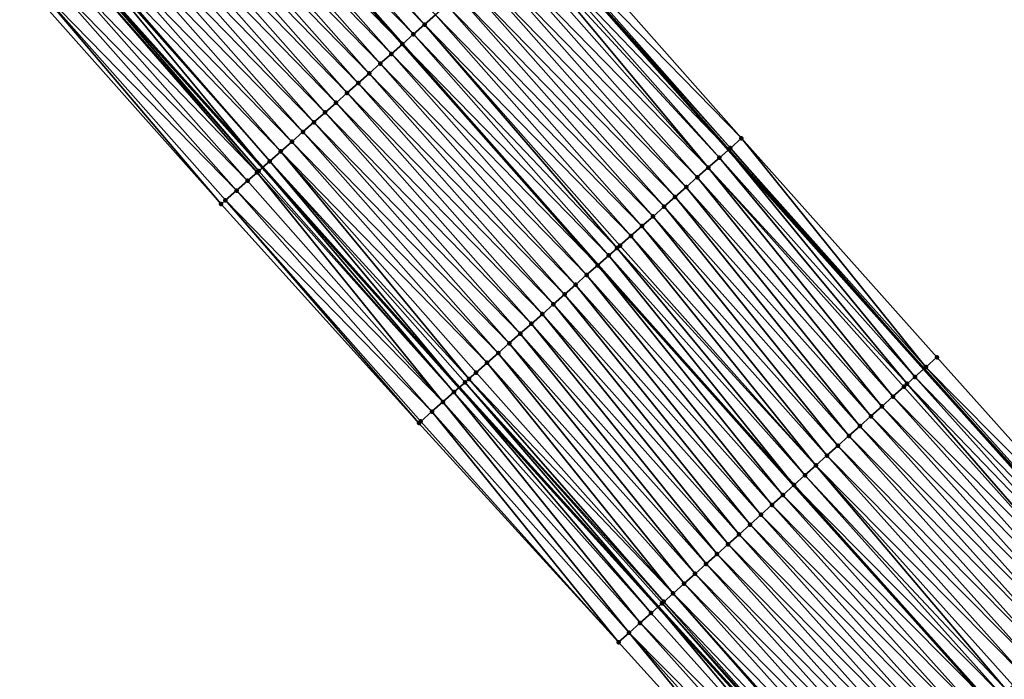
# Model space of a CAD drawing. Header units: feet. Extents: x 2007189 to 2022806, y 818621 to 837694.
# Tile 13 of 256: x 2014714 to 2014781, y 820903 to 820947. Entities that reach past the tile are written whole.
import ezdxf

# ---------------------------------------------------------------- set-up
doc = ezdxf.new("R2010")
doc.units = ezdxf.units.FT
doc.header["$MEASUREMENT"] = 0
for name, color, linetype, lineweight in [('EP_Travel Lane', 172, 'Continuous', 53), ('Road Shots', 141, 'Continuous', 100), ('Road X-Section', 40, 'Continuous', 13), ('STRIPING', 60, 'Continuous', 53)]:
    doc.layers.add(name, color=color, linetype=linetype, lineweight=lineweight)
doc.layers.add('I-77-MM17-21_SB-Surface-Border', color=7, linetype='Continuous')
doc.layers.add('I-77-MM17-21_SB-Surface-TIN', color=7, linetype='Continuous')

msp = doc.modelspace()

# ---------------------------------------------------------------- linework, layer by layer
at = {"layer": 'EP_Travel Lane'}
for points in [[(2014683.37444203, 821028.9551887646, 263.0971655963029), (2014696.466936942, 821013.8372041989, 262.9149687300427), (2014709.554869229, 820998.6690233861, 262.7281505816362), (2014722.608867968, 820983.5178938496, 262.5373421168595), (2014735.591513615, 820968.5257505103, 262.3383582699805), (2014748.826875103, 820953.5330570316, 262.1275932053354), (2014762.062286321, 820938.54030722, 261.9242650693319), (2014775.306875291, 820923.6842312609, 261.7312534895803), (2014788.646086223, 820908.7835753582, 261.5416829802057), (2014801.941669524, 820893.9758708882, 261.3428700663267), (2014815.386198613, 820879.1705141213, 261.1282647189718), (2014828.830687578, 820864.3652015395, 260.9080435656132), (2014842.275860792, 820849.5650351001, 260.7117928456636), (2014855.724730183, 820834.763242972, 260.5247903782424)], [(2014651.639657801, 821027.91879922, 264.0519494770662), (2014664.743546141, 821012.8108900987, 263.8532387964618), (2014677.847446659, 820997.702966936, 263.6564791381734), (2014690.897726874, 820982.5846314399, 263.47867392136), (2014703.951727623, 820967.4334995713, 263.288177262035), (2014717.151335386, 820952.2369346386, 263.084156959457), (2014730.476621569, 820937.323687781, 262.8687776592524), (2014743.801926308, 820922.4104201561, 262.6561491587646), (2014757.28663295, 820907.5421902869, 262.4437096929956), (2014770.764451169, 820892.7656817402, 262.249681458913), (2014784.284016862, 820877.931222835, 262.0393327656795), (2014797.728531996, 820863.1258814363, 261.8227803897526), (2014811.172959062, 820848.3206370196, 261.5938887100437), (2014824.618211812, 820833.5124408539, 261.3793605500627)]]:
    msp.add_polyline3d(points, dxfattribs=at)
at = {"layer": 'I-77-MM17-21_SB-Surface-Border', "color": 3, "linetype": 'Continuous', "lineweight": -3}
for points in [[(2014684.259726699, 821029.722980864, 263.0087292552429), (2014697.352205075, 821014.6050153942, 262.8238862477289), (2014709.684935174, 820998.7812130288, 262.7183116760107), (2014723.495993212, 820984.2834301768, 262.4439929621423), (2014737.219320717, 820969.965015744, 262.1709626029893), (2014749.705539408, 820954.309913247, 262.0399196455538), (2014762.940940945, 820939.3171744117, 261.835144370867), (2014776.181461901, 820924.4683136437, 261.6468852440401), (2014789.52116029, 820909.5678729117, 261.4742193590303), (2014802.809983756, 820894.7655466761, 261.2611485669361), (2014816.254506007, 820879.9601974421, 261.0455848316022), (2014828.959200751, 820864.4820512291, 260.8976740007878), (2014842.404310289, 820849.6818661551, 260.7026292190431), (2014855.853187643, 820834.88006527, 260.5168261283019)], [(2014822.500229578, 820831.5877046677, 261.4050928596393), (2014809.500469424, 820846.8014507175, 261.6233630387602), (2014795.701688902, 820861.2845063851, 261.8805253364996), (2014782.230032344, 820876.0651456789, 262.100936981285), (2014768.024071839, 820890.3114291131, 262.3194888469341), (2014754.607856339, 820905.1433329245, 262.4947862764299), (2014741.077643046, 820920.0047941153, 262.7053083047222), (2014727.674675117, 820934.8493382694, 262.9300525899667), (2014714.395645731, 820949.8033398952, 263.1513750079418), (2014701.854429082, 820965.6259389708, 263.3315098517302), (2014688.166200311, 820980.2302451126, 263.5518223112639), (2014674.933532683, 820995.1783163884, 263.7466959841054), (2014661.740030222, 821010.2088786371, 263.924746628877), (2014649.391660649, 821025.9712155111, 264.1129668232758)]]:
    msp.add_polyline3d(points, dxfattribs=at)
at = {"layer": 'I-77-MM17-21_SB-Surface-TIN', "color": 128, "linetype": 'Continuous', "lineweight": -3}
for points in [[(2014741.46185295, 820947.0269433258, 262.4512268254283), (2014728.226457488, 820962.0196752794, 262.6569152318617), (2014727.47695726, 820961.3576711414, 262.6832195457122)], [(2014741.46185295, 820947.0269433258, 262.4512268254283), (2014742.211330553, 820947.6889730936, 262.4215410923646), (2014728.226457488, 820962.0196752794, 262.6569152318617)], [(2014740.712377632, 820946.36491097, 262.4812540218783), (2014727.47695726, 820961.3576711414, 262.6832195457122), (2014726.72745498, 820960.695669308, 262.7092186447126)], [(2014740.712377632, 820946.36491097, 262.4812540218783), (2014741.46185295, 820947.0269433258, 262.4512268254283), (2014727.47695726, 820961.3576711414, 262.6832195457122)], [(2014725.977998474, 820960.0336156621, 262.7420558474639), (2014739.962872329, 820945.7029125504, 262.5068021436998), (2014726.72745498, 820960.695669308, 262.7092186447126)], [(2014740.712377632, 820946.36491097, 262.4812540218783), (2014726.72745498, 820960.695669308, 262.7092186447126), (2014739.962872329, 820945.7029125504, 262.5068021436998)], [(2014739.213396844, 820945.0408804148, 262.5368020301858), (2014725.977998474, 820960.0336156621, 262.7420558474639), (2014725.228533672, 820959.3715713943, 262.7736546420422)], [(2014739.213396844, 820945.0408804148, 262.5368020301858), (2014739.962872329, 820945.7029125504, 262.5068021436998), (2014725.977998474, 820960.0336156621, 262.7420558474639)], [(2014738.463944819, 820944.3788216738, 262.5703102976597), (2014725.228533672, 820959.3715713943, 262.7736546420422), (2014724.47905063, 820958.7095477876, 262.8025275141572)], [(2014738.463944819, 820944.3788216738, 262.5703102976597), (2014739.213396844, 820945.0408804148, 262.5368020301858), (2014725.228533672, 820959.3715713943, 262.7736546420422)], [(2014737.714461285, 820943.7167986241, 262.599109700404), (2014724.47905063, 820958.7095477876, 262.8025275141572), (2014723.729581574, 820958.04750834, 262.8334903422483)], [(2014737.714461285, 820943.7167986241, 262.599109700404), (2014738.463944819, 820944.3788216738, 262.5703102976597), (2014724.47905063, 820958.7095477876, 262.8025275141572)], [(2014736.964983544, 820943.0547690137, 262.6287746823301), (2014723.729581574, 820958.04750834, 262.8334903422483), (2014722.980111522, 820957.3854700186, 262.8643045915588)], [(2014736.964983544, 820943.0547690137, 262.6287746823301), (2014737.714461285, 820943.7167986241, 262.599109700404), (2014723.729581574, 820958.04750834, 262.8334903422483)], [(2014736.215506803, 820942.3927382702, 262.6585891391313), (2014722.980111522, 820957.3854700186, 262.8643045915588), (2014722.230632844, 820956.7234414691, 262.8938295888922)], [(2014736.215506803, 820942.3927382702, 262.6585891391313), (2014736.964983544, 820943.0547690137, 262.6287746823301), (2014722.980111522, 820957.3854700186, 262.8643045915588)], [(2014735.466031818, 820941.7307055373, 262.6886660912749), (2014722.230632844, 820956.7234414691, 262.8938295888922), (2014721.481150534, 820956.0614170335, 262.9228118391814)], [(2014735.466031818, 820941.7307055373, 262.6886660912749), (2014736.215506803, 820942.3927382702, 262.6585891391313), (2014722.230632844, 820956.7234414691, 262.8938295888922)], [(2014734.716557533, 820941.0686720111, 262.7188476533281), (2014721.481150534, 820956.0614170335, 262.9228118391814), (2014720.731653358, 820955.3994094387, 262.9495722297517)], [(2014734.716557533, 820941.0686720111, 262.7188476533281), (2014735.466031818, 820941.7307055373, 262.6886660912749), (2014721.481150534, 820956.0614170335, 262.9228118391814)], [(2014733.96705272, 820940.4066730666, 262.7444668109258), (2014720.731653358, 820955.3994094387, 262.9495722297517), (2014719.982170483, 820954.737385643, 262.978470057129)], [(2014733.96705272, 820940.4066730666, 262.7444668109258), (2014734.716557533, 820941.0686720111, 262.7188476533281), (2014720.731653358, 820955.3994094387, 262.9495722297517)], [(2014733.217545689, 820939.7446766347, 262.7697544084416), (2014719.982170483, 820954.737385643, 262.978470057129), (2014719.232705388, 820954.0753417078, 263.0100249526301)], [(2014733.217545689, 820939.7446766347, 262.7697544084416), (2014733.96705272, 820940.4066730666, 262.7444668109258), (2014719.982170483, 820954.737385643, 262.978470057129)], [(2014732.468072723, 820939.0826416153, 262.800133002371), (2014719.232705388, 820954.0753417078, 263.0100249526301), (2014718.483219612, 820953.4133211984, 263.0384891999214)], [(2014732.468072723, 820939.0826416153, 262.800133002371), (2014733.217545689, 820939.7446766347, 262.7697544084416), (2014719.232705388, 820954.0753417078, 263.0100249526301)], [(2014762.940940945, 820939.3171744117, 261.835144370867), (2014749.705539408, 820954.309913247, 262.0399196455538), (2014748.956381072, 820953.6475218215, 262.1173201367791)], [(2014731.718609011, 820938.420596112, 262.8318947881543), (2014718.483219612, 820953.4133211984, 263.0384891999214), (2014717.839478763, 820952.8447378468, 263.0605125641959)], [(2014731.718609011, 820938.420596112, 262.8318947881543), (2014732.468072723, 820939.0826416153, 262.800133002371), (2014718.483219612, 820953.4133211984, 263.0384891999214)], [(2014748.207102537, 820952.9852665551, 262.1767567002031), (2014762.062286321, 820938.54030722, 261.9242650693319), (2014748.826875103, 820953.5330570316, 262.1275932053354)], [(2014762.191804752, 820938.6547579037, 261.9158537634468), (2014748.956381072, 820953.6475218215, 262.1173201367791), (2014748.826875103, 820953.5330570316, 262.1275932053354)], [(2014762.191804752, 820938.6547579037, 261.9158537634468), (2014748.826875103, 820953.5330570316, 262.1275932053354), (2014762.062286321, 820938.54030722, 261.9242650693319)], [(2014762.191804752, 820938.6547579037, 261.9158537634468), (2014762.940940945, 820939.3171744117, 261.835144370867), (2014748.956381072, 820953.6475218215, 262.1173201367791)], [(2014717.733714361, 820952.7513227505, 263.064042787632), (2014717.151335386, 820952.2369346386, 263.084156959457), (2014730.476621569, 820937.323687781, 262.8687776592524)], [(2014730.96907696, 820937.7586280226, 262.8534430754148), (2014717.839478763, 820952.8447378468, 263.0605125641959), (2014717.733714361, 820952.7513227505, 263.064042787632)], [(2014730.96907696, 820937.7586280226, 262.8534430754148), (2014717.733714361, 820952.7513227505, 263.064042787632), (2014730.476621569, 820937.323687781, 262.8687776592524)], [(2014730.96907696, 820937.7586280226, 262.8534430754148), (2014731.718609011, 820938.420596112, 262.8318947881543), (2014717.839478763, 820952.8447378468, 263.0605125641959)], [(2014760.692994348, 820937.3305343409, 261.996865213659), (2014747.89885163, 820952.71295259, 262.1911368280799), (2014747.457639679, 820952.3232200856, 262.2086459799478)], [(2014761.442454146, 820937.9925842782, 261.9645187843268), (2014748.207102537, 820952.9852665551, 262.1767567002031), (2014747.89885163, 820952.71295259, 262.1911368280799)], [(2014760.692994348, 820937.3305343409, 261.996865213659), (2014761.442454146, 820937.9925842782, 261.9645187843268), (2014747.89885163, 820952.71295259, 262.1911368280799)], [(2014761.442454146, 820937.9925842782, 261.9645187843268), (2014762.062286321, 820938.54030722, 261.9242650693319), (2014748.207102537, 820952.9852665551, 262.1767567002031)], [(2014730.107859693, 820936.9980000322, 262.8798552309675), (2014716.984211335, 820952.089321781, 263.0899290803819), (2014716.234676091, 820951.4273573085, 263.111000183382)], [(2014730.219556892, 820937.0966463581, 262.8767824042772), (2014717.151335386, 820952.2369346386, 263.084156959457), (2014716.984211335, 820952.089321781, 263.0899290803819)], [(2014730.107859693, 820936.9980000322, 262.8798552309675), (2014730.219556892, 820937.0966463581, 262.8767824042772), (2014716.984211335, 820952.089321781, 263.0899290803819)], [(2014730.219556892, 820937.0966463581, 262.8767824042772), (2014730.476621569, 820937.323687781, 262.8687776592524), (2014717.151335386, 820952.2369346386, 263.084156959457)], [(2014760.692994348, 820937.3305343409, 261.996865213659), (2014747.457639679, 820952.3232200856, 262.2086459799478), (2014746.708161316, 820951.6611911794, 262.2382180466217)], [(2014729.469995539, 820936.4347114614, 262.8939514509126), (2014716.234676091, 820951.4273573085, 263.111000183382), (2014715.485109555, 820950.765428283, 263.1273946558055)], [(2014729.469995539, 820936.4347114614, 262.8939514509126), (2014730.107859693, 820936.9980000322, 262.8798552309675), (2014716.234676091, 820951.4273573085, 263.111000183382)], [(2014759.94352582, 820936.6684942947, 262.0279066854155), (2014746.708161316, 820951.6611911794, 262.2382180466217), (2014745.958677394, 820950.9991685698, 262.266959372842)], [(2014759.94352582, 820936.6684942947, 262.0279066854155), (2014760.692994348, 820937.3305343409, 261.996865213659), (2014746.708161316, 820951.6611911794, 262.2382180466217)], [(2014728.720408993, 820935.7728051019, 262.9073555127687), (2014715.485109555, 820950.765428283, 263.1273946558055), (2014714.735543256, 820950.1034989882, 263.1438246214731)], [(2014728.720408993, 820935.7728051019, 262.9073555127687), (2014729.469995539, 820936.4347114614, 262.8939514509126), (2014715.485109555, 820950.765428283, 263.1273946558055)], [(2014759.194052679, 820936.0064594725, 262.0582589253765), (2014745.958677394, 820950.9991685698, 262.266959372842), (2014745.209215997, 820950.3371204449, 262.2990670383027)], [(2014759.194052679, 820936.0064594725, 262.0582589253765), (2014759.94352582, 820936.6684942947, 262.0279066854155), (2014745.958677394, 820950.9991685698, 262.266959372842)], [(2014727.674675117, 820934.8493382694, 262.9300525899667), (2014714.735543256, 820950.1034989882, 263.1438246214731), (2014714.395645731, 820949.8033398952, 263.1513750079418)], [(2014727.674675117, 820934.8493382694, 262.9300525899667), (2014727.97084048, 820935.1108783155, 262.9234545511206), (2014714.735543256, 820950.1034989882, 263.1438246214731)], [(2014727.97084048, 820935.1108783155, 262.9234545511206), (2014728.720408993, 820935.7728051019, 262.9073555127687), (2014714.735543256, 820950.1034989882, 263.1438246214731)], [(2014758.444578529, 820935.3444257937, 262.0884603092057), (2014745.209215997, 820950.3371204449, 262.2990670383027), (2014744.459759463, 820949.6750668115, 262.3319014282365)], [(2014758.444578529, 820935.3444257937, 262.0884603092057), (2014759.194052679, 820936.0064594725, 262.0582589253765), (2014745.209215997, 820950.3371204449, 262.2990670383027)], [(2014757.69510948, 820934.6823863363, 262.1194240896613), (2014744.459759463, 820949.6750668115, 262.3319014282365), (2014743.7102892, 820949.013028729, 262.3626841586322)], [(2014757.69510948, 820934.6823863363, 262.1194240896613), (2014758.444578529, 820935.3444257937, 262.0884603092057), (2014744.459759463, 820949.6750668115, 262.3319014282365)], [(2014756.945641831, 820934.0203452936, 262.1505970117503), (2014743.7102892, 820949.013028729, 262.3626841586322), (2014742.960818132, 820948.3509915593, 262.393346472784)], [(2014756.945641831, 820934.0203452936, 262.1505970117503), (2014757.69510948, 820934.6823863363, 262.1194240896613), (2014743.7102892, 820949.013028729, 262.3626841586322)], [(2014756.196190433, 820933.3582858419, 262.1841987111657), (2014742.960818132, 820948.3509915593, 262.393346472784), (2014742.211330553, 820947.6889730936, 262.4215410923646)], [(2014756.196190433, 820933.3582858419, 262.1841987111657), (2014756.945641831, 820934.0203452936, 262.1505970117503), (2014742.960818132, 820948.3509915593, 262.393346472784)], [(2014754.509043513, 820931.867936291, 262.2551909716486), (2014741.46185295, 820947.0269433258, 262.4512268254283), (2014740.712377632, 820946.36491097, 262.4812540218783)], [(2014755.446720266, 820932.6962476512, 262.2149953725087), (2014742.211330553, 820947.6889730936, 262.4215410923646), (2014741.46185295, 820947.0269433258, 262.4512268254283)], [(2014754.509043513, 820931.867936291, 262.2551909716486), (2014754.697259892, 820932.0341983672, 262.2472556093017), (2014741.46185295, 820947.0269433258, 262.4512268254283)], [(2014754.697259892, 820932.0341983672, 262.2472556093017), (2014755.446720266, 820932.6962476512, 262.2149953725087), (2014741.46185295, 820947.0269433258, 262.4512268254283)], [(2014755.446720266, 820932.6962476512, 262.2149953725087), (2014756.196190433, 820933.3582858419, 262.1841987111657), (2014742.211330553, 820947.6889730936, 262.4215410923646)], [(2014753.947776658, 820931.3721749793, 262.2760992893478), (2014740.712377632, 820946.36491097, 262.4812540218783), (2014739.962872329, 820945.7029125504, 262.5068021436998)], [(2014753.947776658, 820931.3721749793, 262.2760992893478), (2014754.509043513, 820931.867936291, 262.2551909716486), (2014740.712377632, 820946.36491097, 262.4812540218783)], [(2014739.213396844, 820945.0408804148, 262.5368020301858), (2014753.19827103, 820930.7101769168, 262.3015993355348), (2014739.962872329, 820945.7029125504, 262.5068021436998)], [(2014753.947776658, 820931.3721749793, 262.2760992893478), (2014739.962872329, 820945.7029125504, 262.5068021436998), (2014753.19827103, 820930.7101769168, 262.3015993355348)], [(2014752.448814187, 820930.0481236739, 262.3343842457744), (2014739.213396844, 820945.0408804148, 262.5368020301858), (2014738.463944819, 820944.3788216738, 262.5703102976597)], [(2014752.448814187, 820930.0481236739, 262.3343842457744), (2014753.19827103, 820930.7101769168, 262.3015993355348), (2014739.213396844, 820945.0408804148, 262.5368020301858)], [(2014751.699338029, 820929.38609227, 262.3642854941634), (2014738.463944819, 820944.3788216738, 262.5703102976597), (2014737.714461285, 820943.7167986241, 262.599109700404)], [(2014751.699338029, 820929.38609227, 262.3642854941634), (2014752.448814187, 820930.0481236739, 262.3343842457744), (2014738.463944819, 820944.3788216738, 262.5703102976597)], [(2014750.949851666, 820928.7240724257, 262.3926616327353), (2014737.714461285, 820943.7167986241, 262.599109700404), (2014736.964983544, 820943.0547690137, 262.6287746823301)], [(2014750.949851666, 820928.7240724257, 262.3926616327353), (2014751.699338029, 820929.38609227, 262.3642854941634), (2014737.714461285, 820943.7167986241, 262.599109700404)], [(2014750.200374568, 820928.0620420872, 262.4224223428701), (2014736.964983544, 820943.0547690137, 262.6287746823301), (2014736.215506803, 820942.3927382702, 262.6585891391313)], [(2014750.200374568, 820928.0620420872, 262.4224223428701), (2014750.949851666, 820928.7240724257, 262.3926616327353), (2014736.964983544, 820943.0547690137, 262.6287746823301)], [(2014749.450909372, 820927.3999982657, 262.4539618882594), (2014736.215506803, 820942.3927382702, 262.6585891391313), (2014735.466031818, 820941.7307055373, 262.6886660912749)], [(2014749.450909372, 820927.3999982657, 262.4539618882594), (2014750.200374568, 820928.0620420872, 262.4224223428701), (2014736.215506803, 820942.3927382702, 262.6585891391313)], [(2014748.701435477, 820926.7379642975, 262.4842014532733), (2014735.466031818, 820941.7307055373, 262.6886660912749), (2014734.716557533, 820941.0686720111, 262.7188476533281)], [(2014748.701435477, 820926.7379642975, 262.4842014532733), (2014749.450909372, 820927.3999982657, 262.4539618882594), (2014735.466031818, 820941.7307055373, 262.6886660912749)], [(2014747.951946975, 820926.0759468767, 262.5122578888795), (2014734.716557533, 820941.0686720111, 262.7188476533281), (2014733.96705272, 820940.4066730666, 262.7444668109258)], [(2014747.951946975, 820926.0759468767, 262.5122578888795), (2014748.701435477, 820926.7379642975, 262.4842014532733), (2014734.716557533, 820941.0686720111, 262.7188476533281)], [(2014747.202453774, 820925.4139347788, 262.5396120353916), (2014733.96705272, 820940.4066730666, 262.7444668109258), (2014733.217545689, 820939.7446766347, 262.7697544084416)], [(2014747.202453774, 820925.4139347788, 262.5396120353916), (2014747.951946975, 820926.0759468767, 262.5122578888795), (2014733.96705272, 820940.4066730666, 262.7444668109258)], [(2014746.452961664, 820924.7519214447, 262.5671292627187), (2014733.217545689, 820939.7446766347, 262.7697544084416), (2014732.468072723, 820939.0826416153, 262.800133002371)], [(2014746.452961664, 820924.7519214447, 262.5671292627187), (2014747.202453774, 820925.4139347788, 262.5396120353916), (2014733.217545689, 820939.7446766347, 262.7697544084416)], [(2014745.703474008, 820924.0899030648, 262.5953122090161), (2014732.468072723, 820939.0826416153, 262.800133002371), (2014731.718609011, 820938.420596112, 262.8318947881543)], [(2014745.703474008, 820924.0899030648, 262.5953122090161), (2014746.452961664, 820924.7519214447, 262.5671292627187), (2014732.468072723, 820939.0826416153, 262.800133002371)], [(2014775.436912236, 820923.8007461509, 261.7237169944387), (2014762.940940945, 820939.3171744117, 261.835144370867), (2014762.191804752, 820938.6547579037, 261.9158537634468)], [(2014775.436912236, 820923.8007461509, 261.7237169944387), (2014776.181461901, 820924.4683136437, 261.6468852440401), (2014762.940940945, 820939.3171744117, 261.835144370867)], [(2014744.47307669, 820923.0031611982, 262.637025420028), (2014731.718609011, 820938.420596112, 262.8318947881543), (2014730.96907696, 820937.7586280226, 262.8534430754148)], [(2014744.47307669, 820923.0031611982, 262.637025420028), (2014744.953983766, 820923.4278876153, 262.6231085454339), (2014731.718609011, 820938.420596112, 262.8318947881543)], [(2014744.953983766, 820923.4278876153, 262.6231085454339), (2014745.703474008, 820924.0899030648, 262.5953122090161), (2014731.718609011, 820938.420596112, 262.8318947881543)], [(2014774.692143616, 820923.1334232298, 261.7668812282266), (2014762.062286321, 820938.54030722, 261.9242650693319), (2014761.442454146, 820937.9925842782, 261.9645187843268)], [(2014762.191804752, 820938.6547579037, 261.9158537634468), (2014762.062286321, 820938.54030722, 261.9242650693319), (2014775.306875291, 820923.6842312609, 261.7312534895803)], [(2014774.692143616, 820923.1334232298, 261.7668812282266), (2014775.306875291, 820923.6842312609, 261.7312534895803), (2014762.062286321, 820938.54030722, 261.9242650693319)], [(2014775.436912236, 820923.8007461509, 261.7237169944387), (2014762.191804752, 820938.6547579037, 261.9158537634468), (2014775.306875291, 820923.6842312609, 261.7312534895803)], [(2014730.96907696, 820937.7586280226, 262.8534430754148), (2014730.476621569, 820937.323687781, 262.8687776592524), (2014743.801926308, 820922.4104201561, 262.6561491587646)], [(2014744.204447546, 820922.765924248, 262.6440335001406), (2014730.96907696, 820937.7586280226, 262.8534430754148), (2014743.801926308, 820922.4104201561, 262.6561491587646)], [(2014744.204447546, 820922.765924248, 262.6440335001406), (2014744.47307669, 820923.0031611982, 262.637025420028), (2014730.96907696, 820937.7586280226, 262.8534430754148)], [(2014774.169557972, 820922.6652481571, 261.7919074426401), (2014761.442454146, 820937.9925842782, 261.9645187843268), (2014760.692994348, 820937.3305343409, 261.996865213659)], [(2014774.169557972, 820922.6652481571, 261.7919074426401), (2014774.692143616, 820923.1334232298, 261.7668812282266), (2014761.442454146, 820937.9925842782, 261.9645187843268)], [(2014743.454922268, 820922.1039484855, 262.666593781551), (2014730.219556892, 820937.0966463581, 262.8767824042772), (2014730.107859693, 820936.9980000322, 262.8798552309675)], [(2014743.454922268, 820922.1039484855, 262.666593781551), (2014730.476621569, 820937.323687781, 262.8687776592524), (2014730.219556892, 820937.0966463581, 262.8767824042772)], [(2014743.454922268, 820922.1039484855, 262.666593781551), (2014743.801926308, 820922.4104201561, 262.6561491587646), (2014730.476621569, 820937.323687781, 262.8687776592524)], [(2014773.202445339, 820921.7989572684, 261.8284474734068), (2014760.692994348, 820937.3305343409, 261.996865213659), (2014759.94352582, 820936.6684942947, 262.0279066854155)], [(2014773.202445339, 820921.7989572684, 261.8284474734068), (2014773.947316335, 820922.4661658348, 261.8010251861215), (2014760.692994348, 820937.3305343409, 261.996865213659)], [(2014773.947316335, 820922.4661658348, 261.8010251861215), (2014774.169557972, 820922.6652481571, 261.7919074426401), (2014760.692994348, 820937.3305343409, 261.996865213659)], [(2014742.705352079, 820921.4420235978, 262.6824419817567), (2014729.469995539, 820936.4347114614, 262.8939514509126), (2014728.720408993, 820935.7728051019, 262.9073555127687)], [(2014742.705352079, 820921.4420235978, 262.6824419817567), (2014730.107859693, 820936.9980000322, 262.8798552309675), (2014729.469995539, 820936.4347114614, 262.8939514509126)], [(2014742.705352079, 820921.4420235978, 262.6824419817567), (2014743.454922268, 820922.1039484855, 262.666593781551), (2014730.107859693, 820936.9980000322, 262.8798552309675)], [(2014772.457573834, 820921.1317492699, 261.8557915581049), (2014759.94352582, 820936.6684942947, 262.0279066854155), (2014759.194052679, 820936.0064594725, 262.0582589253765)], [(2014772.457573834, 820921.1317492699, 261.8557915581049), (2014773.202445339, 820921.7989572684, 261.8284474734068), (2014759.94352582, 820936.6684942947, 262.0279066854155)], [(2014741.955739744, 820920.7801464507, 262.6919915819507), (2014728.720408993, 820935.7728051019, 262.9073555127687), (2014727.97084048, 820935.1108783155, 262.9234545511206)], [(2014741.955739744, 820920.7801464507, 262.6919915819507), (2014742.705352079, 820921.4420235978, 262.6824419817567), (2014728.720408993, 820935.7728051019, 262.9073555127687)], [(2014771.712732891, 820920.4645071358, 261.8878347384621), (2014759.194052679, 820936.0064594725, 262.0582589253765), (2014758.444578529, 820935.3444257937, 262.0884603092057)], [(2014771.712732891, 820920.4645071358, 261.8878347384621), (2014772.457573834, 820921.1317492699, 261.8557915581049), (2014759.194052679, 820936.0064594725, 262.0582589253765)], [(2014741.077643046, 820920.0047941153, 262.7053083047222), (2014727.97084048, 820935.1108783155, 262.9234545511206), (2014727.674675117, 820934.8493382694, 262.9300525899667)], [(2014741.077643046, 820920.0047941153, 262.7053083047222), (2014741.206137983, 820920.1182573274, 262.7031212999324), (2014727.97084048, 820935.1108783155, 262.9234545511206)], [(2014741.206137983, 820920.1182573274, 262.7031212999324), (2014741.955739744, 820920.7801464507, 262.6919915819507), (2014727.97084048, 820935.1108783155, 262.9234545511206)], [(2014770.967881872, 820919.7972762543, 261.9183288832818), (2014758.444578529, 820935.3444257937, 262.0884603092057), (2014757.69510948, 820934.6823863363, 262.1194240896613)], [(2014770.967881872, 820919.7972762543, 261.9183288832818), (2014771.712732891, 820920.4645071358, 261.8878347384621), (2014758.444578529, 820935.3444257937, 262.0884603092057)], [(2014770.223049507, 820919.1300245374, 261.9516912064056), (2014757.69510948, 820934.6823863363, 262.1194240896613), (2014756.945641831, 820934.0203452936, 262.1505970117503)], [(2014770.223049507, 820919.1300245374, 261.9516912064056), (2014770.967881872, 820919.7972762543, 261.9183288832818), (2014757.69510948, 820934.6823863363, 262.1194240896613)], [(2014769.47819151, 820918.4628014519, 261.9811121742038), (2014756.945641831, 820934.0203452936, 262.1505970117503), (2014756.196190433, 820933.3582858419, 262.1841987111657)], [(2014769.47819151, 820918.4628014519, 261.9811121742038), (2014770.223049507, 820919.1300245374, 261.9516912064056), (2014756.945641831, 820934.0203452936, 262.1505970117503)], [(2014768.733351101, 820917.7955587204, 262.01323759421), (2014756.196190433, 820933.3582858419, 262.1841987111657), (2014755.446720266, 820932.6962476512, 262.2149953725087)], [(2014768.733351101, 820917.7955587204, 262.01323759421), (2014769.47819151, 820918.4628014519, 261.9811121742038), (2014756.196190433, 820933.3582858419, 262.1841987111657)], [(2014767.988503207, 820917.1283243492, 262.0442121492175), (2014755.446720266, 820932.6962476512, 262.2149953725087), (2014754.697259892, 820932.0341983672, 262.2472556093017)], [(2014767.988503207, 820917.1283243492, 262.0442121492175), (2014768.733351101, 820917.7955587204, 262.01323759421), (2014755.446720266, 820932.6962476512, 262.2149953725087)], [(2014767.243648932, 820916.4610971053, 262.0742055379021), (2014754.509043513, 820931.867936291, 262.2551909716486), (2014753.947776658, 820931.3721749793, 262.2760992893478)], [(2014767.988503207, 820917.1283243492, 262.0442121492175), (2014754.697259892, 820932.0341983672, 262.2472556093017), (2014754.509043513, 820931.867936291, 262.2551909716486)], [(2014767.243648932, 820916.4610971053, 262.0742055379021), (2014767.988503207, 820917.1283243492, 262.0442121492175), (2014754.509043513, 820931.867936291, 262.2551909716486)], [(2014753.947776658, 820931.3721749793, 262.2760992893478), (2014753.19827103, 820930.7101769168, 262.3015993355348), (2014766.4987691, 820915.7938983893, 262.100270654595)], [(2014767.243648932, 820916.4610971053, 262.0742055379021), (2014753.947776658, 820931.3721749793, 262.2760992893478), (2014766.4987691, 820915.7938983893, 262.100270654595)], [(2014765.753900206, 820915.126687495, 262.1280145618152), (2014753.19827103, 820930.7101769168, 262.3015993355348), (2014752.448814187, 820930.0481236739, 262.3343842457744)], [(2014765.753900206, 820915.126687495, 262.1280145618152), (2014766.4987691, 820915.7938983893, 262.100270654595), (2014753.19827103, 820930.7101769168, 262.3015993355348)], [(2014765.009073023, 820914.4594299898, 262.1621737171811), (2014752.448814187, 820930.0481236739, 262.3343842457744), (2014751.699338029, 820929.38609227, 262.3642854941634)], [(2014765.009073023, 820914.4594299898, 262.1621737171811), (2014765.753900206, 820915.126687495, 262.1280145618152), (2014752.448814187, 820930.0481236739, 262.3343842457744)], [(2014764.264219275, 820913.7922021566, 262.19224822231), (2014751.699338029, 820929.38609227, 262.3642854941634), (2014750.949851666, 820928.7240724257, 262.3926616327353)], [(2014764.264219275, 820913.7922021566, 262.19224822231), (2014765.009073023, 820914.4594299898, 262.1621737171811), (2014751.699338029, 820929.38609227, 262.3642854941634)], [(2014763.51936913, 820913.1249703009, 262.2228764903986), (2014750.949851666, 820928.7240724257, 262.3926616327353), (2014750.200374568, 820928.0620420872, 262.4224223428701)], [(2014763.51936913, 820913.1249703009, 262.2228764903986), (2014764.264219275, 820913.7922021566, 262.19224822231), (2014750.949851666, 820928.7240724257, 262.3926616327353)], [(2014762.774511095, 820912.4577472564, 262.2522918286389), (2014750.200374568, 820928.0620420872, 262.4224223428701), (2014749.450909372, 820927.3999982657, 262.4539618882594)], [(2014762.774511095, 820912.4577472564, 262.2522918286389), (2014763.51936913, 820913.1249703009, 262.2228764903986), (2014750.200374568, 820928.0620420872, 262.4224223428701)], [(2014762.029661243, 820911.7905150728, 262.2829652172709), (2014749.450909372, 820927.3999982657, 262.4539618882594), (2014748.701435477, 820926.7379642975, 262.4842014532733)], [(2014762.029661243, 820911.7905150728, 262.2829652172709), (2014762.774511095, 820912.4577472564, 262.2522918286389), (2014749.450909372, 820927.3999982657, 262.4539618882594)], [(2014761.284794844, 820911.1233013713, 262.311094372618), (2014748.701435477, 820926.7379642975, 262.4842014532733), (2014747.951946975, 820926.0759468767, 262.5122578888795)], [(2014761.284794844, 820911.1233013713, 262.311094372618), (2014762.029661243, 820911.7905150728, 262.2829652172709), (2014748.701435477, 820926.7379642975, 262.4842014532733)], [(2014760.539913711, 820910.4561041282, 262.3369579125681), (2014747.951946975, 820926.0759468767, 262.5122578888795), (2014747.202453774, 820925.4139347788, 262.5396120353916)], [(2014760.539913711, 820910.4561041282, 262.3369579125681), (2014761.284794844, 820911.1233013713, 262.311094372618), (2014747.951946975, 820926.0759468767, 262.5122578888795)], [(2014759.795059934, 820909.7888763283, 262.367027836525), (2014747.202453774, 820925.4139347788, 262.5396120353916), (2014746.452961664, 820924.7519214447, 262.5671292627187)], [(2014759.795059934, 820909.7888763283, 262.367027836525), (2014760.539913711, 820910.4561041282, 262.3369579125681), (2014747.202453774, 820925.4139347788, 262.5396120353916)], [(2014759.050174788, 820909.1216835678, 262.3922743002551), (2014746.452961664, 820924.7519214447, 262.5671292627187), (2014745.703474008, 820924.0899030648, 262.5953122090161)], [(2014759.050174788, 820909.1216835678, 262.3922743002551), (2014759.795059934, 820909.7888763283, 262.367027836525), (2014746.452961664, 820924.7519214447, 262.5671292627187)], [(2014789.52116029, 820909.5678729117, 261.4742193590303), (2014776.181461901, 820924.4683136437, 261.6468852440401), (2014775.436912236, 820923.8007461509, 261.7237169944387)], [(2014758.305276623, 820908.4545053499, 262.4155188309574), (2014745.703474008, 820924.0899030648, 262.5953122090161), (2014744.953983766, 820923.4278876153, 262.6231085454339)], [(2014758.305276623, 820908.4545053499, 262.4155188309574), (2014759.050174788, 820909.1216835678, 262.3922743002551), (2014745.703474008, 820924.0899030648, 262.5953122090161)], [(2014774.692143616, 820923.1334232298, 261.7668812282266), (2014788.646086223, 820908.7835753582, 261.5416829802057), (2014775.306875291, 820923.6842312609, 261.7312534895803)], [(2014788.776485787, 820908.9004448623, 261.5318557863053), (2014775.436912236, 820923.8007461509, 261.7237169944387), (2014775.306875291, 820923.6842312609, 261.7312534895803)], [(2014788.776485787, 820908.9004448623, 261.5318557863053), (2014775.306875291, 820923.6842312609, 261.7312534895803), (2014788.646086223, 820908.7835753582, 261.5416829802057)], [(2014788.776485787, 820908.9004448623, 261.5318557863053), (2014789.52116029, 820909.5678729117, 261.4742193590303), (2014775.436912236, 820923.8007461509, 261.7237169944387)], [(2014757.674240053, 820907.8892963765, 262.4361616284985), (2014744.47307669, 820923.0031611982, 262.637025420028), (2014744.204447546, 820922.765924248, 262.6440335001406)], [(2014758.305276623, 820908.4545053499, 262.4155188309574), (2014744.953983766, 820923.4278876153, 262.6231085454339), (2014744.47307669, 820923.0031611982, 262.637025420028)], [(2014757.674240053, 820907.8892963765, 262.4361616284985), (2014758.305276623, 820908.4545053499, 262.4155188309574), (2014744.47307669, 820923.0031611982, 262.637025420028)], [(2014788.031801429, 820908.2330278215, 261.5879768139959), (2014774.692143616, 820923.1334232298, 261.7668812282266), (2014774.169557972, 820922.6652481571, 261.7919074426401)], [(2014788.031801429, 820908.2330278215, 261.5879768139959), (2014788.646086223, 820908.7835753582, 261.5416829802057), (2014774.692143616, 820923.1334232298, 261.7668812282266)], [(2014756.815415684, 820907.1202210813, 262.4520734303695), (2014743.801926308, 820922.4104201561, 262.6561491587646), (2014743.454922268, 820922.1039484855, 262.666593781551)], [(2014744.204447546, 820922.765924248, 262.6440335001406), (2014743.801926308, 820922.4104201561, 262.6561491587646), (2014757.28663295, 820907.5421902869, 262.4437096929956)], [(2014756.815415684, 820907.1202210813, 262.4520734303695), (2014757.28663295, 820907.5421902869, 262.4437096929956), (2014743.801926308, 820922.4104201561, 262.6561491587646)], [(2014757.560379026, 820907.7873264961, 262.438850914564), (2014744.204447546, 820922.765924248, 262.6440335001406), (2014757.28663295, 820907.5421902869, 262.4437096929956)], [(2014757.560379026, 820907.7873264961, 262.438850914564), (2014757.674240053, 820907.8892963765, 262.4361616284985), (2014744.204447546, 820922.765924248, 262.6440335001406)], [(2014787.286922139, 820907.5658285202, 261.6141240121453), (2014773.947316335, 820922.4661658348, 261.8010251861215), (2014773.202445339, 820921.7989572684, 261.8284474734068)], [(2014787.286922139, 820907.5658285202, 261.6141240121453), (2014774.169557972, 820922.6652481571, 261.7919074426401), (2014773.947316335, 820922.4661658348, 261.8010251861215)], [(2014787.286922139, 820907.5658285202, 261.6141240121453), (2014788.031801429, 820908.2330278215, 261.5879768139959), (2014774.169557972, 820922.6652481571, 261.7919074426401)], [(2014756.07046398, 820906.4531026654, 262.4670857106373), (2014743.454922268, 820922.1039484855, 262.666593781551), (2014742.705352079, 820921.4420235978, 262.6824419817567)], [(2014756.07046398, 820906.4531026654, 262.4670857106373), (2014756.815415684, 820907.1202210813, 262.4520734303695), (2014743.454922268, 820922.1039484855, 262.666593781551)], [(2014786.542045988, 820906.898625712, 261.6407539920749), (2014773.202445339, 820921.7989572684, 261.8284474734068), (2014772.457573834, 820921.1317492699, 261.8557915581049)], [(2014786.542045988, 820906.898625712, 261.6407539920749), (2014787.286922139, 820907.5658285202, 261.6141240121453), (2014773.202445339, 820921.7989572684, 261.8284474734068)], [(2014755.325510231, 820905.7859865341, 262.4817834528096), (2014742.705352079, 820921.4420235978, 262.6824419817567), (2014741.955739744, 820920.7801464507, 262.6919915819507)], [(2014755.325510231, 820905.7859865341, 262.4817834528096), (2014756.07046398, 820906.4531026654, 262.4670857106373), (2014742.705352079, 820921.4420235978, 262.6824419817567)], [(2014785.79718107, 820906.2314103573, 261.6691111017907), (2014772.457573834, 820921.1317492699, 261.8557915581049), (2014771.712732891, 820920.4645071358, 261.8878347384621)], [(2014785.79718107, 820906.2314103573, 261.6691111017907), (2014786.542045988, 820906.898625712, 261.6407539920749), (2014772.457573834, 820921.1317492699, 261.8557915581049)], [(2014754.607856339, 820905.1433329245, 262.4947862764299), (2014741.955739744, 820920.7801464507, 262.6919915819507), (2014741.206137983, 820920.1182573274, 262.7031212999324)], [(2014754.607856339, 820905.1433329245, 262.4947862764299), (2014755.325510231, 820905.7859865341, 262.4817834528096), (2014741.955739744, 820920.7801464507, 262.6919915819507)], [(2014785.052338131, 820905.5641704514, 261.7008478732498), (2014771.712732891, 820920.4645071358, 261.8878347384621), (2014770.967881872, 820919.7972762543, 261.9183288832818)], [(2014785.052338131, 820905.5641704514, 261.7008478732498), (2014785.79718107, 820906.2314103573, 261.6691111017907), (2014771.712732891, 820920.4645071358, 261.8878347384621)], [(2014754.607856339, 820905.1433329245, 262.4947862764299), (2014741.206137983, 820920.1182573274, 262.7031212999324), (2014741.077643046, 820920.0047941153, 262.7053083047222)], [(2014784.307497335, 820904.896928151, 261.7329142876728), (2014770.967881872, 820919.7972762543, 261.9183288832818), (2014770.223049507, 820919.1300245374, 261.9516912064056)], [(2014784.307497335, 820904.896928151, 261.7329142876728), (2014785.052338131, 820905.5641704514, 261.7008478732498), (2014770.967881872, 820919.7972762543, 261.9183288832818)], [(2014783.562664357, 820904.2296771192, 261.7661826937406), (2014770.223049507, 820919.1300245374, 261.9516912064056), (2014769.47819151, 820918.4628014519, 261.9811121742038)], [(2014783.562664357, 820904.2296771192, 261.7661826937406), (2014784.307497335, 820904.896928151, 261.7329142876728), (2014770.223049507, 820919.1300245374, 261.9516912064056)], [(2014782.817812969, 820903.562446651, 261.7966202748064), (2014769.47819151, 820918.4628014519, 261.9811121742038), (2014768.733351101, 820917.7955587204, 262.01323759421)], [(2014782.817812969, 820903.562446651, 261.7966202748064), (2014783.562664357, 820904.2296771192, 261.7661826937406), (2014769.47819151, 820918.4628014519, 261.9811121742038)], [(2014782.072961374, 820902.8952164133, 261.8270261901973), (2014768.733351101, 820917.7955587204, 262.01323759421), (2014767.988503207, 820917.1283243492, 262.0442121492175)], [(2014782.072961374, 820902.8952164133, 261.8270261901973), (2014782.817812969, 820903.562446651, 261.7966202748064), (2014768.733351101, 820917.7955587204, 262.01323759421)], [(2014780.925377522, 820901.8671822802, 261.8769720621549), (2014767.988503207, 820917.1283243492, 262.0442121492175), (2014767.243648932, 820916.4610971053, 262.0742055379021)], [(2014780.925377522, 820901.8671822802, 261.8769720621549), (2014781.328125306, 820902.2279688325, 261.8598195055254), (2014767.988503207, 820917.1283243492, 262.0442121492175)], [(2014781.328125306, 820902.2279688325, 261.8598195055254), (2014782.072961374, 820902.8952164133, 261.8270261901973), (2014767.988503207, 820917.1283243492, 262.0442121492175)], [(2014780.583274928, 820901.560737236, 261.8904124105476), (2014767.243648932, 820916.4610971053, 262.0742055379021), (2014766.4987691, 820915.7938983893, 262.100270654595)], [(2014780.583274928, 820901.560737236, 261.8904124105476), (2014780.925377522, 820901.8671822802, 261.8769720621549), (2014767.243648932, 820916.4610971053, 262.0742055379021)], [(2014765.753900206, 820915.126687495, 262.1280145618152), (2014779.838373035, 820900.8935631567, 261.9130860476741), (2014766.4987691, 820915.7938983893, 262.100270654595)], [(2014780.583274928, 820901.560737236, 261.8904124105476), (2014766.4987691, 820915.7938983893, 262.100270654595), (2014779.838373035, 820900.8935631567, 261.9130860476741)], [(2014779.093526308, 820900.2263275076, 261.9442384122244), (2014765.753900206, 820915.126687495, 262.1280145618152), (2014765.009073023, 820914.4594299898, 262.1621737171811)], [(2014779.093526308, 820900.2263275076, 261.9442384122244), (2014779.838373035, 820900.8935631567, 261.9130860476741), (2014765.753900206, 820915.126687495, 262.1280145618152)], [(2014778.348661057, 820899.5591125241, 261.9725444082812), (2014765.009073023, 820914.4594299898, 262.1621737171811), (2014764.264219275, 820913.7922021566, 262.19224822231)], [(2014778.348661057, 820899.5591125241, 261.9725444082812), (2014779.093526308, 820900.2263275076, 261.9442384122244), (2014765.009073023, 820914.4594299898, 262.1621737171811)], [(2014777.603812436, 820898.8918789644, 262.0034076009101), (2014764.264219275, 820913.7922021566, 262.19224822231), (2014763.51936913, 820913.1249703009, 262.2228764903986)], [(2014777.603812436, 820898.8918789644, 262.0034076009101), (2014778.348661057, 820899.5591125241, 261.9725444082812), (2014764.264219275, 820913.7922021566, 262.19224822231)], [(2014776.858959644, 820898.2246500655, 262.0336291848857), (2014763.51936913, 820913.1249703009, 262.2228764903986), (2014762.774511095, 820912.4577472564, 262.2522918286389)], [(2014776.858959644, 820898.2246500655, 262.0336291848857), (2014777.603812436, 820898.8918789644, 262.0034076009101), (2014763.51936913, 820913.1249703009, 262.2228764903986)], [(2014776.114101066, 820897.557427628, 262.0629613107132), (2014762.774511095, 820912.4577472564, 262.2522918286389), (2014762.029661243, 820911.7905150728, 262.2829652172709)], [(2014776.114101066, 820897.557427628, 262.0629613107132), (2014776.858959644, 820898.2246500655, 262.0336291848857), (2014762.774511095, 820912.4577472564, 262.2522918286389)], [(2014775.369237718, 820896.8902105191, 262.0915599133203), (2014762.029661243, 820911.7905150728, 262.2829652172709), (2014761.284794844, 820911.1233013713, 262.311094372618)], [(2014775.369237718, 820896.8902105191, 262.0915599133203), (2014776.114101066, 820897.557427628, 262.0629613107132), (2014762.029661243, 820911.7905150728, 262.2829652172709)], [(2014774.624362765, 820896.2230063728, 262.1183740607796), (2014761.284794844, 820911.1233013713, 262.311094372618), (2014760.539913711, 820910.4561041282, 262.3369579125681)], [(2014774.624362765, 820896.2230063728, 262.1183740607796), (2014775.369237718, 820896.8902105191, 262.0915599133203), (2014761.284794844, 820911.1233013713, 262.311094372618)], [(2014773.879491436, 820895.555798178, 262.1457455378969), (2014760.539913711, 820910.4561041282, 262.3369579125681), (2014759.795059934, 820909.7888763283, 262.367027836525)], [(2014773.879491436, 820895.555798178, 262.1457455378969), (2014774.624362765, 820896.2230063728, 262.1183740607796), (2014760.539913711, 820910.4561041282, 262.3369579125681)], [(2014773.134631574, 820894.8885771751, 262.174880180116), (2014759.795059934, 820909.7888763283, 262.367027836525), (2014759.050174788, 820909.1216835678, 262.3922743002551)], [(2014773.134631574, 820894.8885771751, 262.174880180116), (2014773.879491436, 820895.555798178, 262.1457455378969), (2014759.795059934, 820909.7888763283, 262.367027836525)], [(2014772.389770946, 820894.2213570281, 262.2038969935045), (2014759.050174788, 820909.1216835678, 262.3922743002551), (2014758.305276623, 820908.4545053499, 262.4155188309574)], [(2014772.389770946, 820894.2213570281, 262.2038969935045), (2014773.134631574, 820894.8885771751, 262.174880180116), (2014759.050174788, 820909.1216835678, 262.3922743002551)], [(2014771.49757034, 820893.422224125, 262.2333616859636), (2014758.305276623, 820908.4545053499, 262.4155188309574), (2014757.674240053, 820907.8892963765, 262.4361616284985)], [(2014771.49757034, 820893.422224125, 262.2333616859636), (2014771.644887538, 820893.5541623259, 262.2294110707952), (2014758.305276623, 820908.4545053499, 262.4155188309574)], [(2014771.644887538, 820893.5541623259, 262.2294110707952), (2014772.389770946, 820894.2213570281, 262.2038969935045), (2014758.305276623, 820908.4545053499, 262.4155188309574)], [(2014757.560379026, 820907.7873264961, 262.438850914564), (2014757.28663295, 820907.5421902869, 262.4437096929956), (2014770.764451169, 820892.7656817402, 262.249681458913)], [(2014770.899955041, 820892.8870224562, 262.2473770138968), (2014757.674240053, 820907.8892963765, 262.4361616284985), (2014757.560379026, 820907.7873264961, 262.438850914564)], [(2014770.899955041, 820892.8870224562, 262.2473770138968), (2014757.560379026, 820907.7873264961, 262.438850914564), (2014770.764451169, 820892.7656817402, 262.249681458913)], [(2014770.899955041, 820892.8870224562, 262.2473770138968), (2014771.49757034, 820893.422224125, 262.2333616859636), (2014757.674240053, 820907.8892963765, 262.4361616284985)], [(2014770.154988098, 820892.219921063, 262.2600462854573), (2014756.815415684, 820907.1202210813, 262.4520734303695), (2014756.07046398, 820906.4531026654, 262.4670857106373)], [(2014770.154988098, 820892.219921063, 262.2600462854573), (2014757.28663295, 820907.5421902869, 262.4437096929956), (2014756.815415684, 820907.1202210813, 262.4520734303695)], [(2014770.154988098, 820892.219921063, 262.2600462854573), (2014770.764451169, 820892.7656817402, 262.249681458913), (2014757.28663295, 820907.5421902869, 262.4437096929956)], [(2014769.410024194, 820891.5528162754, 262.2731828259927), (2014756.07046398, 820906.4531026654, 262.4670857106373), (2014755.325510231, 820905.7859865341, 262.4817834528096)], [(2014769.410024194, 820891.5528162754, 262.2731828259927), (2014770.154988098, 820892.219921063, 262.2600462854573), (2014756.07046398, 820906.4531026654, 262.4670857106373)], [(2014768.024071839, 820890.3114291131, 262.3194888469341), (2014755.325510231, 820905.7859865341, 262.4817834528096), (2014754.607856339, 820905.1433329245, 262.4947862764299)], [(2014768.024071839, 820890.3114291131, 262.3194888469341), (2014768.665130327, 820890.8856332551, 262.2970887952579), (2014755.325510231, 820905.7859865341, 262.4817834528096)], [(2014768.665130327, 820890.8856332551, 262.2970887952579), (2014769.410024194, 820891.5528162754, 262.2731828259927), (2014755.325510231, 820905.7859865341, 262.4817834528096)]]:
    msp.add_3dface(points, dxfattribs=at)
at = {"layer": 'Road Shots', "lineweight": 100}
for p in [(2014741.46185295, 820947.0269433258, 262.4512268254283), (2014740.712377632, 820946.36491097, 262.4812540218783), (2014739.962872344, 820945.7029125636, 262.5068021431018), (2014739.213396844, 820945.0408804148, 262.5368020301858), (2014738.463944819, 820944.3788216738, 262.5703102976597), (2014737.714461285, 820943.7167986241, 262.599109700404), (2014736.964983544, 820943.0547690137, 262.6287746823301), (2014736.215506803, 820942.3927382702, 262.6585891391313), (2014735.466031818, 820941.7307055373, 262.6886660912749), (2014734.716557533, 820941.0686720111, 262.7188476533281), (2014733.96705272, 820940.4066730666, 262.7444668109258), (2014733.217545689, 820939.7446766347, 262.7697544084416), (2014732.468072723, 820939.0826416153, 262.800133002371), (2014762.940940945, 820939.3171744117, 261.835144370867), (2014731.718609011, 820938.420596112, 262.8318947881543), (2014762.191804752, 820938.6547579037, 261.9158537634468), (2014730.96907696, 820937.7586280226, 262.8534430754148), (2014761.442454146, 820937.9925842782, 261.9645187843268), (2014730.219556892, 820937.0966463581, 262.8767824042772), (2014760.692994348, 820937.3305343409, 261.996865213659), (2014729.469995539, 820936.4347114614, 262.8939514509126), (2014730.107859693, 820936.9980000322, 262.8798552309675), (2014759.94352582, 820936.6684942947, 262.0279066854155), (2014728.720408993, 820935.7728051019, 262.9073555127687), (2014759.194052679, 820936.0064594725, 262.0582589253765), (2014727.97084048, 820935.1108783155, 262.9234545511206), (2014758.444578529, 820935.3444257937, 262.0884603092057), (2014727.674675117, 820934.8493382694, 262.9300525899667), (2014727.674675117, 820934.8493382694, 262.9300525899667), (2014757.69510948, 820934.6823863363, 262.1194240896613), (2014756.945641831, 820934.0203452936, 262.1505970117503), (2014756.196190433, 820933.3582858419, 262.1841987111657), (2014755.446720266, 820932.6962476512, 262.2149953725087), (2014754.509043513, 820931.867936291, 262.2551909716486), (2014754.697259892, 820932.0341983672, 262.2472556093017), (2014753.947776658, 820931.3721749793, 262.2760992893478), (2014753.19827105, 820930.7101769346, 262.3015993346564), (2014752.448814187, 820930.0481236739, 262.3343842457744), (2014751.699338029, 820929.38609227, 262.3642854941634), (2014750.949851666, 820928.7240724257, 262.3926616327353), (2014750.200374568, 820928.0620420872, 262.4224223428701), (2014749.450909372, 820927.3999982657, 262.4539618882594), (2014748.701435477, 820926.7379642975, 262.4842014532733), (2014747.951946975, 820926.0759468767, 262.5122578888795), (2014747.202453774, 820925.4139347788, 262.5396120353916), (2014746.452961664, 820924.7519214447, 262.5671292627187), (2014776.181461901, 820924.4683136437, 261.6468852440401), (2014745.703474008, 820924.0899030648, 262.5953122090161), (2014775.436912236, 820923.8007461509, 261.7237169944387), (2014744.47307669, 820923.0031611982, 262.637025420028), (2014744.953983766, 820923.4278876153, 262.6231085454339), (2014774.692143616, 820923.1334232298, 261.7668812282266), (2014744.204447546, 820922.765924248, 262.6440335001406), (2014773.947316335, 820922.4661658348, 261.8010251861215), (2014774.169557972, 820922.6652481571, 261.7919074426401), (2014743.454922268, 820922.1039484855, 262.666593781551), (2014773.202445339, 820921.7989572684, 261.8284474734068), (2014742.705352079, 820921.4420235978, 262.6824419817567), (2014772.457573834, 820921.1317492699, 261.8557915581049), (2014741.955739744, 820920.7801464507, 262.6919915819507), (2014771.712732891, 820920.4645071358, 261.8878347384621), (2014741.077643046, 820920.0047941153, 262.7053083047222), (2014741.077643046, 820920.0047941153, 262.7053083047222), (2014741.206137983, 820920.1182573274, 262.7031212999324), (2014770.967881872, 820919.7972762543, 261.9183288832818), (2014770.223049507, 820919.1300245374, 261.9516912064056), (2014769.47819151, 820918.4628014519, 261.9811121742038), (2014768.733351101, 820917.7955587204, 262.01323759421), (2014767.988503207, 820917.1283243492, 262.0442121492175), (2014767.243648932, 820916.4610971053, 262.0742055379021), (2014766.49876911, 820915.7938983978, 262.100270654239), (2014765.753900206, 820915.126687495, 262.1280145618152), (2014765.009073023, 820914.4594299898, 262.1621737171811), (2014764.264219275, 820913.7922021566, 262.19224822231), (2014763.51936913, 820913.1249703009, 262.2228764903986), (2014762.774511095, 820912.4577472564, 262.2522918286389), (2014762.029661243, 820911.7905150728, 262.2829652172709), (2014761.284794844, 820911.1233013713, 262.311094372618), (2014760.539913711, 820910.4561041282, 262.3369579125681), (2014759.795059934, 820909.7888763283, 262.367027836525), (2014759.050174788, 820909.1216835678, 262.3922743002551), (2014758.305276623, 820908.4545053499, 262.4155188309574), (2014757.560379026, 820907.7873264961, 262.438850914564), (2014757.674240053, 820907.8892963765, 262.4361616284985), (2014756.815415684, 820907.1202210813, 262.4520734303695), (2014756.07046398, 820906.4531026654, 262.4670857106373), (2014755.325510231, 820905.7859865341, 262.4817834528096), (2014754.607856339, 820905.1433329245, 262.4947862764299), (2014754.607856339, 820905.1433329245, 262.4947862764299)]:
    msp.add_point(p, dxfattribs=at)
at = {"layer": 'Road X-Section', "extrusion": (-0.6617709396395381, 0.7496379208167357, 0.01010995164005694), "elevation": -717881.674593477, "flags": 128}
msp.add_lwpolyline([(-2053721.444567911, 7520.173265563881), (-2053720.444567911, 7520.250670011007), (-2053719.444567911, 7520.310109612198), (-2053719.033260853, 7520.324490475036), (-2053718.444567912, 7520.342000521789), (-2053717.444567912, 7520.371574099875), (-2053716.444567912, 7520.400316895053), (-2053715.444567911, 7520.432426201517), (-2053714.444567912, 7520.4652622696), (-2053713.444567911, 7520.496046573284), (-2053712.444567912, 7520.526710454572), (-2053711.444567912, 7520.554906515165), (-2053710.444567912, 7520.584593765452), (-2053709.444567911, 7520.614622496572), (-2053708.444567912, 7520.640171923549), (-2053707.444567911, 7520.670173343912), (-2053706.444567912, 7520.703683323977), (-2053705.444567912, 7520.732484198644), (-2053704.444567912, 7520.76215069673), (-2053703.444567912, 7520.791966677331), (-2053702.444567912, 7520.822045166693), (-2053701.444567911, 7520.852228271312), (-2053700.444567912, 7520.877848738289), (-2053699.444567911, 7520.903137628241), (-2053698.444567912, 7520.933517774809), (-2053697.444567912, 7520.96528118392), (-2053696.444567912, 7520.986830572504), (-2053695.444567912, 7521.010171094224), (-2053695.295546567, 7521.013244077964), (-2053694.444567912, 7521.027341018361), (-2053693.444567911, 7521.040745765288), (-2053692.444567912, 7521.056845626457), (-2053692.049451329, 7521.063444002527), (-2053692.049451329, 7521.063444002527)], dxfattribs=at)
at = {"layer": 'Road X-Section', "extrusion": (-0.6617709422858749, 0.7496379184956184, 0.01010995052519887), "elevation": -717901.681830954, "flags": 128}
msp.add_lwpolyline([(-2053721.442040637, 7520.169961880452), (-2053720.442040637, 7520.250675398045), (-2053719.442040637, 7520.29934290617), (-2053718.442040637, 7520.331690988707), (-2053717.442040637, 7520.362734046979), (-2053716.442040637, 7520.393087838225), (-2053715.442040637, 7520.423290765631), (-2053714.442040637, 7520.454256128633), (-2053713.442040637, 7520.485430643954), (-2053712.442040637, 7520.519034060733), (-2053711.442040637, 7520.549832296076), (-2053710.442040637, 7520.582094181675), (-2053710.190906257, 7520.590029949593), (-2053709.442040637, 7520.610939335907), (-2053708.442040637, 7520.636440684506), (-2053707.442040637, 7520.669227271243), (-2053706.442040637, 7520.699130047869), (-2053705.442040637, 7520.727507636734), (-2053704.442040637, 7520.757269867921), (-2053703.442040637, 7520.78881102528), (-2053702.442040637, 7520.819052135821), (-2053701.442040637, 7520.847110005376), (-2053700.442040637, 7520.874465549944), (-2053699.442040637, 7520.901984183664), (-2053698.442040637, 7520.930168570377), (-2053697.442040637, 7520.957966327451), (-2053696.800430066, 7520.971883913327), (-2053696.442040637, 7520.978892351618), (-2053695.442040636, 7521.001453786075), (-2053694.442040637, 7521.017302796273), (-2053693.442040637, 7521.026852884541), (-2053692.442040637, 7521.037983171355), (-2053692.270620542, 7521.040170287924), (-2053692.270620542, 7521.040170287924)], dxfattribs=at)
at = {"layer": 'Road X-Section', "extrusion": (-0.6669776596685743, 0.7450139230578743, 0.009749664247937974), "elevation": -732207.9926256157, "flags": 128}
msp.add_lwpolyline([(-2048671.959221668, 7400.78072549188), (-2048670.959221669, 7400.857560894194), (-2048669.959221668, 7400.900727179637), (-2048669.257592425, 7400.925754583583), (-2048668.959221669, 7400.934872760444), (-2048667.959221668, 7400.962296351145), (-2048666.959221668, 7400.989641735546), (-2048665.959221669, 7401.021686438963), (-2048664.959221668, 7401.052182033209), (-2048663.959221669, 7401.08554594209), (-2048662.959221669, 7401.114968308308), (-2048661.959221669, 7401.147095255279), (-2048660.959221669, 7401.178071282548), (-2048659.959221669, 7401.20806609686), (-2048658.959221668, 7401.234132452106), (-2048657.959221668, 7401.26187767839), (-2048656.959221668, 7401.296038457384), (-2048655.959221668, 7401.326114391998), (-2048654.959221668, 7401.356744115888), (-2048653.959221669, 7401.386160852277), (-2048652.959221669, 7401.41683569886), (-2048651.959221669, 7401.444966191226), (-2048650.959221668, 7401.470830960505), (-2048649.959221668, 7401.500902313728), (-2048648.959221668, 7401.526149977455), (-2048647.959221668, 7401.549395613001), (-2048647.112068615, 7401.570039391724), (-2048646.959221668, 7401.572728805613), (-2048645.959221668, 7401.585951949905), (-2048644.959221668, 7401.600964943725), (-2048643.959221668, 7401.615663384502), (-2048642.995878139, 7401.628666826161), (-2048642.995878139, 7401.628666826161)], dxfattribs=at)
at = {"layer": 'Road X-Section', "extrusion": (-0.6669776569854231, 0.7450139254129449, 0.009749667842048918), "elevation": -732227.9852854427, "flags": 128}
msp.add_lwpolyline([(-2048671.961835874, 7400.805614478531), (-2048670.961835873, 7400.863253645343), (-2048669.961835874, 7400.919377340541), (-2048668.961835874, 7400.945525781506), (-2048667.961835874, 7400.972157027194), (-2048666.961835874, 7401.000515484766), (-2048665.961835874, 7401.032253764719), (-2048664.961835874, 7401.064321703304), (-2048663.961835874, 7401.097591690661), (-2048662.961835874, 7401.128030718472), (-2048661.961835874, 7401.158438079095), (-2048660.961835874, 7401.191232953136), (-2048660.421120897, 7401.208386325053), (-2048659.961835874, 7401.221827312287), (-2048658.961835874, 7401.244502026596), (-2048657.961835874, 7401.275655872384), (-2048656.961835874, 7401.303963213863), (-2048655.961835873, 7401.334827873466), (-2048654.961835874, 7401.365050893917), (-2048653.961835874, 7401.394384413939), (-2048652.961835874, 7401.422984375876), (-2048651.961835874, 7401.449799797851), (-2048650.961835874, 7401.477172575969), (-2048649.961835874, 7401.506308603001), (-2048648.961835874, 7401.535326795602), (-2048647.961835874, 7401.560842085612), (-2048647.764073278, 7401.564792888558), (-2048646.961835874, 7401.578808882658), (-2048645.961835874, 7401.591478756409), (-2048644.961835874, 7401.604615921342), (-2048643.961835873, 7401.62852302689), (-2048643.101216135, 7401.650924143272)], dxfattribs=at)
at = {"layer": 'STRIPING'}
msp.add_polyline3d([(2014661.343134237, 821036.3270280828, 263.6708488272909), (2014674.435546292, 821021.2091391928, 263.4753944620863), (2014687.527992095, 821006.0912113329, 263.2853396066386), (2014700.596280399, 820990.9456294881, 263.1010414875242), (2014713.650316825, 820975.7944562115, 262.9161508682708), (2014726.72745498, 820960.695669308, 262.7092186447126), (2014739.962872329, 820945.7029125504, 262.5068021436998), (2014753.19827103, 820930.7101769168, 262.3015993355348), (2014766.4987691, 820915.7938983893, 262.100270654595), (2014779.838373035, 820900.8935631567, 261.9130860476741), (2014793.189131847, 820886.022593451, 261.7071372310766), (2014806.63373235, 820871.2171580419, 261.5025389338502), (2014820.078254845, 820856.4118085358, 261.287014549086), (2014833.525356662, 820841.609431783, 261.0806672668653), (2014846.974191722, 820826.8076774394, 260.8884933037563)], dxfattribs=at)

doc.saveas('drawing.dxf')
